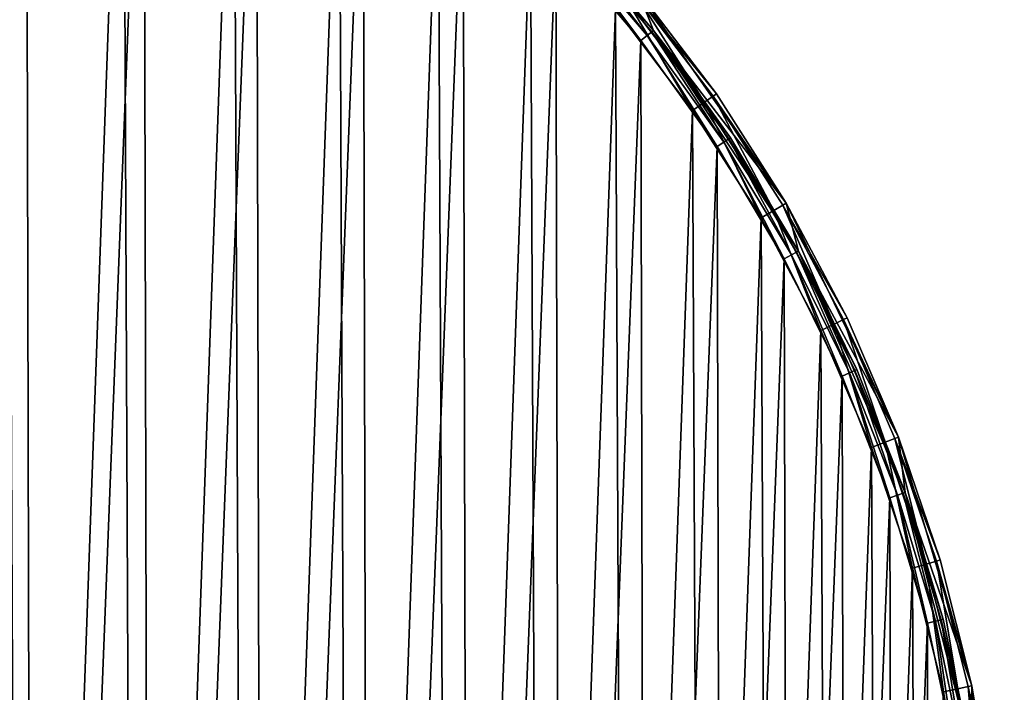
# Model space of a CAD drawing. Header units: millimetres. Extents: x 14 to 1324, y -100 to 100.
# Tile 84 of 214: x 423 to 484, y 20 to 62. Entities that reach past the tile are written whole.
import ezdxf

# ---------------------------------------------------------------- set-up
doc = ezdxf.new("R2010")
doc.units = ezdxf.units.MM
doc.header["$LTSCALE"] = 25.4
doc.layers.get('0').update_dxf_attribs({"true_color": 0xff5454})

# ---------------------------------------------------------------- blocks, each defined once
blk = doc.blocks.new('HERMANOS-V-8032.STL')
at = {"color": 250, "true_color": 0x262626}
mesh = blk.add_polyface(dxfattribs=at)
corners = [(284.645, 3.583, 14), (285.381, -0.23, 14), (285.364, -12.494, 14), (286.514, 19.568, 14), (286.696, 16.101, 14), (290.923, 35.045, 14), (290.681, 31.993, 14), (297.228, 47.012, 14), (297.757, 49.615, 14), (306.157, 60.749, 14), (306.84, 62.9, 14), (317.225, 72.828, 14), (317.937, 74.556, 14), (330.131, 82.921, 14), (330.76, 84.281, 14), (344.522, 90.752, 14), (344.976, 91.823, 14), (360.006, 96.108, 14), (360.219, 96.987, 14), (376.16, 98.842, 14), (376.092, 99.639, 14), (392.185, 99.71, 14), (392.544, 98.88, 14), (408.081, 97.199, 14), (408.71, 96.221, 14), (423.369, 92.171, 14), (424.218, 90.937, 14), (437.652, 84.755, 14), (438.645, 83.172, 14), (450.56, 75.144, 14), (451.598, 73.139, 14), (461.76, 63.587, 14), (462.722, 61.111, 14), (470.961, 50.384, 14), (471.715, 47.416, 14), (477.924, 35.875, 14), (478.331, 32.427, 14), (482.47, 20.437, 14), (482.39, 16.554, 14), (483.78, 0.23, 14), (484.481, 4.47, 14), (483.904, -11.613, 14), (286.772, -16.554, 14), (288.653, -28.247, 14), (290.83, -32.427, 14), (294.427, -43.27, 14), (297.446, -47.416, 14), (302.535, -57.171, 14), (306.439, -61.111, 14), (312.768, -69.592, 14), (317.563, -73.139, 14), (324.861, -80.21, 14), (330.516, -83.172, 14), (338.501, -88.751, 14), (344.943, -90.937, 14), (353.335, -94.993, 14), (360.451, -96.221, 14), (368.977, -98.775, 14), (376.618, -98.88, 14), (385.024, -99.999, 14), (393.001, -98.842, 14), (401.059, -98.633, 14), (409.155, -96.108, 14), (416.668, -94.712, 14), (424.639, -90.752, 14), (431.445, -88.339, 14), (439.03, -82.921, 14), (445.009, -79.677, 14), (451.936, -72.828, 14), (457.007, -68.952, 14), (463.004, -60.749, 14), (467.13, -56.441, 14), (471.933, -47.012, 14), (475.115, -42.468, 14), (478.48, -31.993, 14), (480.755, -27.395, 14), (482.465, -16.101, 14)]
mesh.append_faces([[corners[k] for k in face] for face in [(0, 1, 2), (1, 3, 4), (4, 5, 6), (6, 5, 7), (7, 8, 9), (9, 10, 11), (11, 12, 13), (13, 14, 15), (15, 16, 17), (17, 18, 19), (19, 21, 22), (22, 23, 24), (24, 25, 26), (26, 27, 28), (28, 29, 30), (30, 31, 32), (32, 33, 34), (34, 35, 36), (36, 37, 38), (38, 37, 39), (2, 42, 43), (42, 2, 1), (43, 44, 45), (45, 46, 47), (47, 48, 49), (49, 50, 51), (51, 52, 53), (53, 54, 55), (55, 56, 57), (57, 58, 59), (59, 60, 61), (61, 62, 63), (63, 64, 65), (65, 66, 67), (67, 68, 69), (69, 70, 71), (71, 72, 73), (73, 74, 75), (75, 76, 41)]], dxfattribs={"vtx0": -1, "vtx1": -1, "color": 250})
mesh.append_faces([[corners[k] for k in face] for face in [(1, 0, 3), (4, 3, 5), (7, 5, 8), (9, 8, 10), (11, 10, 12), (13, 12, 14), (15, 14, 16), (17, 16, 18), (19, 18, 20), (19, 20, 21), (22, 21, 23), (24, 23, 25), (26, 25, 27), (28, 27, 29), (30, 29, 31), (32, 31, 33), (34, 33, 35), (36, 35, 37), (39, 37, 40), (39, 40, 41), (43, 42, 44), (45, 44, 46), (47, 46, 48), (49, 48, 50), (51, 50, 52), (53, 52, 54), (55, 54, 56), (57, 56, 58), (59, 58, 60), (61, 60, 62), (63, 62, 64), (65, 64, 66), (67, 66, 68), (69, 68, 70), (71, 70, 72), (73, 72, 74), (75, 74, 76), (41, 76, 39)]], dxfattribs={"vtx0": -1, "vtx2": -1, "color": 250})
mesh = blk.add_polyface(dxfattribs=at)
corners = [(286.697, 7.883, 28.2), (286.735, -8.336, 28.2), (286.381, -0.227, 28.2), (287.683, 15.939, 28.2), (287.758, -16.387, 28.2), (289.33, 23.886, 28.2), (289.442, -24.327, 28.2), (291.628, 31.67, 28.2), (291.775, -32.1, 28.2), (294.561, 39.238, 28.2), (294.743, -39.655, 28.2), (298.108, 46.538, 28.2), (298.325, -46.938, 28.2), (302.247, 53.52, 28.2), (302.495, -53.9, 28.2), (306.948, 60.136, 28.2), (307.227, -60.495, 28.2), (312.179, 66.342, 28.2), (312.487, -66.676, 28.2), (317.904, 72.094, 28.2), (318.239, -72.402, 28.2), (324.086, 77.354, 28.2), (324.444, -77.633, 28.2), (330.68, 82.085, 28.2), (331.061, -82.334, 28.2), (337.643, 86.256, 28.2), (338.043, -86.472, 28.2), (344.926, 89.837, 28.2), (345.342, -90.02, 28.2), (352.48, 92.805, 28.2), (352.91, -92.953, 28.2), (354.005, -0.312, 28.2), (354.3, 4.249, 28.2), (360.254, 95.139, 28.2), (355.271, 8.715, 28.2), (356.898, 12.986, 28.2), (359.142, 16.967, 28.2), (361.955, 20.568, 28.2), (368.193, 96.823, 28.2), (365.273, 23.711, 28.2), (369.023, 26.324, 28.2), (376.245, 97.846, 28.2), (373.12, 28.348, 28.2), (377.473, 29.74, 28.2), (384.353, 98.2, 28.2), (381.985, 30.467, 28.2), (386.555, 30.514, 28.2), (392.463, 97.883, 28.2), (391.081, 29.878, 28.2), (395.461, 28.576, 28.2), (400.519, 96.898, 28.2), (399.599, 26.635, 28.2), (403.401, 24.099, 28.2), (408.467, 95.251, 28.2), (406.782, 21.025, 28.2), (409.668, 17.481, 28.2), (416.251, 92.953, 28.2), (411.993, 13.547, 28.2), (413.706, 9.31, 28.2), (414.768, 4.865, 28.2), (415.156, 0.312, 28.2), (360.694, -95.251, 28.2), (354.393, -4.865, 28.2), (355.455, -9.31, 28.2), (357.168, -13.547, 28.2), (359.493, -17.481, 28.2), (362.379, -21.025, 28.2), (368.642, -96.898, 28.2), (365.76, -24.099, 28.2), (369.562, -26.635, 28.2), (376.698, -97.883, 28.2), (373.7, -28.576, 28.2), (378.081, -29.878, 28.2), (384.808, -98.2, 28.2), (382.606, -30.514, 28.2), (387.176, -30.467, 28.2), (392.916, -97.846, 28.2), (391.688, -29.74, 28.2), (396.041, -28.348, 28.2), (400.968, -96.823, 28.2), (400.138, -26.324, 28.2), (403.888, -23.711, 28.2), (408.908, -95.139, 28.2), (407.206, -20.568, 28.2), (410.019, -16.967, 28.2), (416.681, -92.805, 28.2), (412.264, -12.986, 28.2), (413.89, -8.715, 28.2), (414.861, -4.249, 28.2), (423.819, 90.02, 28.2), (424.235, -89.837, 28.2), (431.119, 86.472, 28.2), (431.518, -86.256, 28.2), (438.1, 82.334, 28.2), (438.481, -82.085, 28.2), (444.717, 77.633, 28.2), (445.076, -77.354, 28.2), (450.922, 72.402, 28.2), (451.257, -72.094, 28.2), (456.674, 66.676, 28.2), (456.982, -66.342, 28.2), (461.934, 60.495, 28.2), (462.214, -60.136, 28.2), (466.666, 53.9, 28.2), (466.914, -53.52, 28.2), (470.836, 46.938, 28.2), (471.053, -46.538, 28.2), (474.418, 39.655, 28.2), (474.601, -39.238, 28.2), (477.386, 32.1, 28.2), (477.533, -31.67, 28.2), (479.72, 24.327, 28.2), (479.831, -23.886, 28.2), (481.404, 16.387, 28.2), (481.478, -15.939, 28.2), (482.426, 8.336, 28.2), (482.464, -7.883, 28.2), (482.78, 0.227, 28.2)]
mesh.append_faces([[corners[k] for k in face] for face in [(0, 1, 2), (116, 115, 117)]], dxfattribs={"vtx0": -1, "color": 250})
mesh.append_faces([[corners[k] for k in face] for face in [(1, 3, 4), (4, 5, 6), (6, 7, 8), (8, 9, 10), (10, 11, 12), (12, 13, 14), (14, 15, 16), (16, 17, 18), (18, 19, 20), (20, 21, 22), (22, 23, 24), (24, 25, 26), (26, 27, 28), (28, 29, 30), (31, 29, 32), (32, 33, 34), (34, 33, 35), (35, 33, 36), (36, 33, 37), (37, 38, 39), (39, 38, 40), (40, 41, 42), (42, 41, 43), (43, 44, 45), (45, 44, 46), (46, 47, 48), (48, 47, 49), (49, 50, 51), (51, 50, 52), (52, 53, 54), (54, 53, 55), (55, 56, 57), (57, 56, 58), (58, 56, 59), (59, 56, 60), (61, 66, 67), (67, 69, 70), (70, 72, 73), (73, 75, 76), (76, 78, 79), (79, 81, 82), (82, 84, 85), (85, 89, 90), (90, 91, 92), (92, 93, 94), (94, 95, 96), (96, 97, 98), (98, 99, 100), (100, 101, 102), (102, 103, 104), (104, 105, 106), (106, 107, 108), (108, 109, 110), (110, 111, 112), (112, 113, 114), (114, 115, 116)]], dxfattribs={"vtx0": -1, "vtx1": -1, "color": 250})
mesh.append_faces([[corners[k] for k in face] for face in [(30, 29, 31), (85, 60, 56)]], dxfattribs={"vtx0": -1, "vtx1": -1, "vtx2": -1, "color": 250})
mesh.append_faces([[corners[k] for k in face] for face in [(1, 0, 3), (4, 3, 5), (6, 5, 7), (8, 7, 9), (10, 9, 11), (12, 11, 13), (14, 13, 15), (16, 15, 17), (18, 17, 19), (20, 19, 21), (22, 21, 23), (24, 23, 25), (26, 25, 27), (28, 27, 29), (32, 29, 33), (37, 33, 38), (40, 38, 41), (43, 41, 44), (46, 44, 47), (49, 47, 50), (52, 50, 53), (55, 53, 56), (31, 61, 30), (61, 31, 62), (61, 62, 63), (61, 63, 64), (61, 64, 65), (61, 65, 66), (67, 66, 68), (67, 68, 69), (70, 69, 71), (70, 71, 72), (73, 72, 74), (73, 74, 75), (76, 75, 77), (76, 77, 78), (79, 78, 80), (79, 80, 81), (82, 81, 83), (82, 83, 84), (85, 84, 86), (85, 86, 87), (85, 87, 88), (85, 88, 60), (85, 56, 89), (90, 89, 91), (92, 91, 93), (94, 93, 95), (96, 95, 97), (98, 97, 99), (100, 99, 101), (102, 101, 103), (104, 103, 105), (106, 105, 107), (108, 107, 109), (110, 109, 111), (112, 111, 113), (114, 113, 115)]], dxfattribs={"vtx0": -1, "vtx2": -1, "color": 250})
mesh = blk.add_polyface(dxfattribs=at)
corners = [(361.503, -95.45, 29), (354.005, -0.312, 29), (353.897, -93.283, 29), (354.393, -4.865, 29), (355.455, -9.31, 29), (357.168, -13.547, 29), (359.493, -17.481, 29), (362.379, -21.025, 29), (369.258, -96.997, 29), (365.76, -24.099, 29), (369.562, -26.635, 29), (377.113, -97.916, 29), (373.7, -28.576, 29), (378.081, -29.878, 29), (385.016, -98.199, 29), (382.606, -30.514, 29), (387.176, -30.467, 29), (392.916, -97.846, 29), (391.688, -29.74, 29), (396.041, -28.348, 29), (400.763, -96.858, 29), (400.138, -26.324, 29), (403.888, -23.711, 29), (408.504, -95.241, 29), (407.206, -20.568, 29), (410.019, -16.967, 29), (416.09, -93.007, 29), (412.264, -12.986, 29), (413.89, -8.715, 29), (414.861, -4.249, 29), (415.156, 0.312, 29), (415.264, 93.283, 29), (422.671, 90.512, 29), (423.472, -90.17, 29), (429.83, 87.153, 29), (430.602, -86.749, 29), (436.697, 83.23, 29), (437.433, -82.764, 29), (443.225, 78.766, 29), (443.921, -78.243, 29), (449.373, 73.792, 29), (450.025, -73.214, 29), (455.1, 68.339, 29), (455.704, -67.711, 29), (460.371, 62.443, 29), (460.921, -61.768, 29), (465.149, 56.142, 29), (465.644, -55.425, 29), (469.406, 49.477, 29), (469.841, -48.722, 29), (473.112, 42.491, 29), (473.485, -41.704, 29), (476.244, 35.229, 29), (476.553, -34.415, 29), (478.781, 27.739, 29), (479.024, -26.902, 29), (480.708, 20.069, 29), (480.882, -19.216, 29), (482.011, 12.269, 29), (482.116, -11.404, 29), (482.682, 4.389, 29), (482.717, -3.519, 29), (286.479, -4.389, 29), (287.045, 11.404, 29), (286.444, 3.519, 29), (287.15, -12.269, 29), (288.279, 19.216, 29), (288.453, -20.069, 29), (290.137, 26.902, 29), (290.38, -27.739, 29), (292.608, 34.415, 29), (292.917, -35.229, 29), (295.676, 41.704, 29), (296.049, -42.491, 29), (299.32, 48.722, 29), (299.755, -49.477, 29), (303.517, 55.425, 29), (304.012, -56.142, 29), (308.24, 61.768, 29), (308.791, -62.443, 29), (313.457, 67.711, 29), (314.061, -68.339, 29), (319.137, 73.214, 29), (319.789, -73.792, 29), (325.24, 78.243, 29), (325.936, -78.766, 29), (331.728, 82.764, 29), (332.465, -83.23, 29), (338.56, 86.749, 29), (339.331, -87.153, 29), (345.689, 90.17, 29), (346.49, -90.512, 29), (353.071, 93.007, 29), (354.3, 4.249, 29), (360.657, 95.241, 29), (355.271, 8.715, 29), (356.898, 12.986, 29), (359.142, 16.967, 29), (361.955, 20.568, 29), (368.398, 96.858, 29), (365.273, 23.711, 29), (369.023, 26.324, 29), (376.245, 97.846, 29), (373.12, 28.348, 29), (377.473, 29.74, 29), (384.145, 98.199, 29), (381.985, 30.467, 29), (386.555, 30.514, 29), (392.048, 97.916, 29), (391.081, 29.878, 29), (395.461, 28.576, 29), (399.903, 96.997, 29), (399.599, 26.635, 29), (403.401, 24.099, 29), (407.658, 95.45, 29), (406.782, 21.025, 29), (409.668, 17.481, 29), (411.993, 13.547, 29), (413.706, 9.31, 29), (414.768, 4.865, 29)]
mesh.append_faces([[corners[k] for k in face] for face in [(60, 59, 61), (62, 63, 64)]], dxfattribs={"vtx0": -1, "color": 250})
mesh.append_faces([[corners[k] for k in face] for face in [(0, 1, 2), (1, 0, 3), (3, 0, 4), (4, 0, 5), (5, 0, 6), (6, 0, 7), (7, 8, 9), (9, 8, 10), (10, 11, 12), (12, 11, 13), (13, 14, 15), (15, 14, 16), (16, 17, 18), (18, 17, 19), (19, 20, 21), (21, 20, 22), (22, 23, 24), (24, 23, 25), (25, 26, 27), (27, 26, 28), (28, 26, 29), (29, 26, 30), (31, 26, 32), (32, 33, 34), (34, 35, 36), (36, 37, 38), (38, 39, 40), (40, 41, 42), (42, 43, 44), (44, 45, 46), (46, 47, 48), (48, 49, 50), (50, 51, 52), (52, 53, 54), (54, 55, 56), (56, 57, 58), (58, 59, 60), (63, 65, 66), (66, 67, 68), (68, 69, 70), (70, 71, 72), (72, 73, 74), (74, 75, 76), (76, 77, 78), (78, 79, 80), (80, 81, 82), (82, 83, 84), (84, 85, 86), (86, 87, 88), (88, 89, 90), (90, 91, 92), (92, 93, 94), (94, 98, 99), (99, 101, 102), (102, 104, 105), (105, 107, 108), (108, 110, 111), (111, 113, 114), (114, 116, 31)]], dxfattribs={"vtx0": -1, "vtx1": -1, "color": 250})
mesh.append_faces([[corners[k] for k in face] for face in [(30, 26, 31), (92, 2, 1)]], dxfattribs={"vtx0": -1, "vtx1": -1, "vtx2": -1, "color": 250})
mesh.append_faces([[corners[k] for k in face] for face in [(7, 0, 8), (10, 8, 11), (13, 11, 14), (16, 14, 17), (19, 17, 20), (22, 20, 23), (25, 23, 26), (32, 26, 33), (34, 33, 35), (36, 35, 37), (38, 37, 39), (40, 39, 41), (42, 41, 43), (44, 43, 45), (46, 45, 47), (48, 47, 49), (50, 49, 51), (52, 51, 53), (54, 53, 55), (56, 55, 57), (58, 57, 59), (63, 62, 65), (66, 65, 67), (68, 67, 69), (70, 69, 71), (72, 71, 73), (74, 73, 75), (76, 75, 77), (78, 77, 79), (80, 79, 81), (82, 81, 83), (84, 83, 85), (86, 85, 87), (88, 87, 89), (90, 89, 91), (92, 91, 2), (92, 1, 93), (94, 93, 95), (94, 95, 96), (94, 96, 97), (94, 97, 98), (99, 98, 100), (99, 100, 101), (102, 101, 103), (102, 103, 104), (105, 104, 106), (105, 106, 107), (108, 107, 109), (108, 109, 110), (111, 110, 112), (111, 112, 113), (114, 113, 115), (114, 115, 116), (31, 116, 117), (31, 117, 118), (31, 118, 119), (31, 119, 30)]], dxfattribs={"vtx0": -1, "vtx2": -1, "color": 250})
mesh = blk.add_polyface(dxfattribs=at)
corners = [(451.598, 73.139, 14), (462.722, 61.111, 14), (457.409, 67.355, 27.2)]
mesh.append_faces([[corners[k] for k in face] for face in [(0, 1, 2)]], dxfattribs={"color": 250})
mesh = blk.add_polyface(dxfattribs=at)
corners = [(457.31, 67.264, 27.7), (462.328, 60.803, 28.066), (457.042, 67.016, 28.066), (462.616, 61.028, 27.7)]
mesh.append_faces([[corners[k] for k in face] for face in [(0, 1, 2), (1, 0, 3)]], dxfattribs={"vtx0": -1, "color": 250})
mesh = blk.add_polyface(dxfattribs=at)
corners = [(457.31, 67.264, 27.7), (462.722, 61.111, 27.2), (462.616, 61.028, 27.7), (457.409, 67.355, 27.2)]
mesh.append_faces([[corners[k] for k in face] for face in [(0, 1, 2), (1, 0, 3)]], dxfattribs={"vtx0": -1, "color": 250})
mesh = blk.add_polyface(dxfattribs=at)
corners = [(457.409, 67.355, 27.2), (462.722, 61.111, 14), (462.722, 61.111, 27.2)]
mesh.append_faces([[corners[k] for k in face] for face in [(0, 1, 2)]], dxfattribs={"color": 250})
mesh = blk.add_polyface(dxfattribs=at)
corners = [(457.042, 67.016, 28.066), (461.934, 60.495, 28.2), (456.674, 66.676, 28.2), (462.328, 60.803, 28.066)]
mesh.append_faces([[corners[k] for k in face] for face in [(0, 1, 2), (1, 0, 3)]], dxfattribs={"vtx0": -1, "color": 250})
mesh = blk.add_polyface(dxfattribs=at)
corners = [(466.626, 57.171, 27.2), (461.574, 63.434, 28.1), (466.428, 57.033, 28.1), (461.76, 63.587, 27.2)]
mesh.append_faces([[corners[k] for k in face] for face in [(0, 1, 2), (1, 0, 3)]], dxfattribs={"vtx0": -1, "color": 250})
mesh = blk.add_polyface(dxfattribs=at)
corners = [(461.76, 63.587, 27.2), (470.961, 50.384, 14), (461.76, 63.587, 14)]
mesh.append_faces([[corners[k] for k in face] for face in [(0, 1, 2)]], dxfattribs={"color": 250})
mesh = blk.add_polyface(dxfattribs=at)
corners = [(461.76, 63.587, 27.2), (466.626, 57.171, 27.2), (470.961, 50.384, 14)]
mesh.append_faces([[corners[k] for k in face] for face in [(0, 1, 2)]], dxfattribs={"color": 250})
mesh = blk.add_polyface(dxfattribs=at)
corners = [(465.149, 56.142, 29), (461.065, 63.015, 28.759), (460.371, 62.443, 29), (465.888, 56.656, 28.759)]
mesh.append_faces([[corners[k] for k in face] for face in [(0, 1, 2), (1, 0, 3)]], dxfattribs={"vtx0": -1, "color": 250})
mesh = blk.add_polyface(dxfattribs=at)
corners = [(465.888, 56.656, 28.759), (461.574, 63.434, 28.1), (461.065, 63.015, 28.759), (466.428, 57.033, 28.1)]
mesh.append_faces([[corners[k] for k in face] for face in [(0, 1, 2), (1, 0, 3)]], dxfattribs={"vtx0": -1, "color": 250})
mesh = blk.add_polyface(dxfattribs=at)
corners = [(462.616, 61.028, 27.7), (467.502, 54.449, 27.2), (467.39, 54.376, 27.7), (462.722, 61.111, 27.2)]
mesh.append_faces([[corners[k] for k in face] for face in [(0, 1, 2), (1, 0, 3)]], dxfattribs={"vtx0": -1, "color": 250})
mesh = blk.add_polyface(dxfattribs=at)
corners = [(462.722, 61.111, 14), (471.715, 47.416, 14), (471.715, 47.416, 27.2)]
mesh.append_faces([[corners[k] for k in face] for face in [(0, 1, 2)]], dxfattribs={"color": 250})
mesh = blk.add_polyface(dxfattribs=at)
corners = [(462.722, 61.111, 14), (471.715, 47.416, 27.2), (467.502, 54.449, 27.2)]
mesh.append_faces([[corners[k] for k in face] for face in [(0, 1, 2)]], dxfattribs={"color": 250})
mesh = blk.add_polyface(dxfattribs=at)
corners = [(462.722, 61.111, 14), (467.502, 54.449, 27.2), (462.722, 61.111, 27.2)]
mesh.append_faces([[corners[k] for k in face] for face in [(0, 1, 2)]], dxfattribs={"color": 250})
mesh = blk.add_polyface(dxfattribs=at)
corners = [(462.328, 60.803, 28.066), (466.666, 53.9, 28.2), (461.934, 60.495, 28.2), (467.084, 54.175, 28.066)]
mesh.append_faces([[corners[k] for k in face] for face in [(0, 1, 2), (1, 0, 3)]], dxfattribs={"vtx0": -1, "color": 250})
mesh = blk.add_polyface(dxfattribs=at)
corners = [(462.616, 61.028, 27.7), (467.084, 54.175, 28.066), (462.328, 60.803, 28.066), (467.39, 54.376, 27.7)]
mesh.append_faces([[corners[k] for k in face] for face in [(0, 1, 2), (1, 0, 3)]], dxfattribs={"vtx0": -1, "color": 250})
mesh = blk.add_polyface(dxfattribs=at)
corners = [(470.183, 49.93, 28.759), (466.428, 57.033, 28.1), (465.888, 56.656, 28.759), (470.752, 50.262, 28.1)]
mesh.append_faces([[corners[k] for k in face] for face in [(0, 1, 2), (1, 0, 3)]], dxfattribs={"vtx0": -1, "color": 250})
mesh = blk.add_polyface(dxfattribs=at)
corners = [(470.961, 50.384, 27.2), (466.428, 57.033, 28.1), (470.752, 50.262, 28.1), (466.626, 57.171, 27.2)]
mesh.append_faces([[corners[k] for k in face] for face in [(0, 1, 2), (1, 0, 3)]], dxfattribs={"vtx0": -1, "color": 250})
mesh = blk.add_polyface(dxfattribs=at)
corners = [(466.626, 57.171, 27.2), (470.961, 50.384, 27.2), (470.961, 50.384, 14)]
mesh.append_faces([[corners[k] for k in face] for face in [(0, 1, 2)]], dxfattribs={"color": 250})
mesh = blk.add_polyface(dxfattribs=at)
corners = [(469.406, 49.477, 29), (465.888, 56.656, 28.759), (465.149, 56.142, 29), (470.183, 49.93, 28.759)]
mesh.append_faces([[corners[k] for k in face] for face in [(0, 1, 2), (1, 0, 3)]], dxfattribs={"vtx0": -1, "color": 250})
mesh = blk.add_polyface(dxfattribs=at)
corners = [(467.39, 54.376, 27.7), (471.276, 47.177, 28.066), (467.084, 54.175, 28.066), (471.597, 47.352, 27.7)]
mesh.append_faces([[corners[k] for k in face] for face in [(0, 1, 2), (1, 0, 3)]], dxfattribs={"vtx0": -1, "color": 250})
mesh = blk.add_polyface(dxfattribs=at)
corners = [(467.39, 54.376, 27.7), (471.715, 47.416, 27.2), (471.597, 47.352, 27.7), (467.502, 54.449, 27.2)]
mesh.append_faces([[corners[k] for k in face] for face in [(0, 1, 2), (1, 0, 3)]], dxfattribs={"vtx0": -1, "color": 250})
mesh = blk.add_polyface(dxfattribs=at)
corners = [(467.084, 54.175, 28.066), (470.836, 46.938, 28.2), (466.666, 53.9, 28.2), (471.276, 47.177, 28.066)]
mesh.append_faces([[corners[k] for k in face] for face in [(0, 1, 2), (1, 0, 3)]], dxfattribs={"vtx0": -1, "color": 250})
mesh = blk.add_polyface(dxfattribs=at)
corners = [(473.923, 42.88, 28.759), (470.752, 50.262, 28.1), (470.183, 49.93, 28.759), (474.517, 43.165, 28.1)]
mesh.append_faces([[corners[k] for k in face] for face in [(0, 1, 2), (1, 0, 3)]], dxfattribs={"vtx0": -1, "color": 250})
mesh = blk.add_polyface(dxfattribs=at)
corners = [(474.735, 43.27, 27.2), (470.752, 50.262, 28.1), (474.517, 43.165, 28.1), (470.961, 50.384, 27.2)]
mesh.append_faces([[corners[k] for k in face] for face in [(0, 1, 2), (1, 0, 3)]], dxfattribs={"vtx0": -1, "color": 250})
mesh = blk.add_polyface(dxfattribs=at)
corners = [(470.961, 50.384, 14), (474.735, 43.27, 27.2), (477.924, 35.875, 14)]
mesh.append_faces([[corners[k] for k in face] for face in [(0, 1, 2)]], dxfattribs={"color": 250})
mesh = blk.add_polyface(dxfattribs=at)
corners = [(470.961, 50.384, 27.2), (474.735, 43.27, 27.2), (470.961, 50.384, 14)]
mesh.append_faces([[corners[k] for k in face] for face in [(0, 1, 2)]], dxfattribs={"color": 250})
mesh = blk.add_polyface(dxfattribs=at)
corners = [(473.112, 42.491, 29), (470.183, 49.93, 28.759), (469.406, 49.477, 29), (473.923, 42.88, 28.759)]
mesh.append_faces([[corners[k] for k in face] for face in [(0, 1, 2), (1, 0, 3)]], dxfattribs={"vtx0": -1, "color": 250})
mesh = blk.add_polyface(dxfattribs=at)
corners = [(471.276, 47.177, 28.066), (474.418, 39.655, 28.2), (470.836, 46.938, 28.2), (474.875, 39.856, 28.066)]
mesh.append_faces([[corners[k] for k in face] for face in [(0, 1, 2), (1, 0, 3)]], dxfattribs={"vtx0": -1, "color": 250})
mesh = blk.add_polyface(dxfattribs=at)
corners = [(471.597, 47.352, 27.7), (474.875, 39.856, 28.066), (471.276, 47.177, 28.066), (475.21, 40.004, 27.7)]
mesh.append_faces([[corners[k] for k in face] for face in [(0, 1, 2), (1, 0, 3)]], dxfattribs={"vtx0": -1, "color": 250})
mesh = blk.add_polyface(dxfattribs=at)
corners = [(471.597, 47.352, 27.7), (475.333, 40.058, 27.2), (475.21, 40.004, 27.7), (471.715, 47.416, 27.2)]
mesh.append_faces([[corners[k] for k in face] for face in [(0, 1, 2), (1, 0, 3)]], dxfattribs={"vtx0": -1, "color": 250})
mesh = blk.add_polyface(dxfattribs=at)
corners = [(471.715, 47.416, 14), (478.331, 32.427, 14), (475.333, 40.058, 27.2)]
mesh.append_faces([[corners[k] for k in face] for face in [(0, 1, 2)]], dxfattribs={"color": 250})
mesh = blk.add_polyface(dxfattribs=at)
corners = [(471.715, 47.416, 14), (475.333, 40.058, 27.2), (471.715, 47.416, 27.2)]
mesh.append_faces([[corners[k] for k in face] for face in [(0, 1, 2)]], dxfattribs={"color": 250})
mesh = blk.add_polyface(dxfattribs=at)
corners = [(476.244, 35.229, 29), (473.923, 42.88, 28.759), (473.112, 42.491, 29), (477.084, 35.552, 28.759)]
mesh.append_faces([[corners[k] for k in face] for face in [(0, 1, 2), (1, 0, 3)]], dxfattribs={"vtx0": -1, "color": 250})
mesh = blk.add_polyface(dxfattribs=at)
corners = [(477.084, 35.552, 28.759), (474.517, 43.165, 28.1), (473.923, 42.88, 28.759), (477.699, 35.788, 28.1)]
mesh.append_faces([[corners[k] for k in face] for face in [(0, 1, 2), (1, 0, 3)]], dxfattribs={"vtx0": -1, "color": 250})
mesh = blk.add_polyface(dxfattribs=at)
corners = [(477.924, 35.875, 27.2), (474.517, 43.165, 28.1), (477.699, 35.788, 28.1), (474.735, 43.27, 27.2)]
mesh.append_faces([[corners[k] for k in face] for face in [(0, 1, 2), (1, 0, 3)]], dxfattribs={"vtx0": -1, "color": 250})
mesh = blk.add_polyface(dxfattribs=at)
corners = [(474.735, 43.27, 27.2), (477.924, 35.875, 27.2), (477.924, 35.875, 14)]
mesh.append_faces([[corners[k] for k in face] for face in [(0, 1, 2)]], dxfattribs={"color": 250})
mesh = blk.add_polyface(dxfattribs=at)
corners = [(474.875, 39.856, 28.066), (477.386, 32.1, 28.2), (474.418, 39.655, 28.2), (477.858, 32.264, 28.066)]
mesh.append_faces([[corners[k] for k in face] for face in [(0, 1, 2), (1, 0, 3)]], dxfattribs={"vtx0": -1, "color": 250})
mesh = blk.add_polyface(dxfattribs=at)
corners = [(475.21, 40.004, 27.7), (477.858, 32.264, 28.066), (474.875, 39.856, 28.066), (478.204, 32.384, 27.7)]
mesh.append_faces([[corners[k] for k in face] for face in [(0, 1, 2), (1, 0, 3)]], dxfattribs={"vtx0": -1, "color": 250})
mesh = blk.add_polyface(dxfattribs=at)
corners = [(475.21, 40.004, 27.7), (478.331, 32.427, 27.2), (478.204, 32.384, 27.7), (475.333, 40.058, 27.2)]
mesh.append_faces([[corners[k] for k in face] for face in [(0, 1, 2), (1, 0, 3)]], dxfattribs={"vtx0": -1, "color": 250})
mesh = blk.add_polyface(dxfattribs=at)
corners = [(475.333, 40.058, 27.2), (478.331, 32.427, 14), (478.331, 32.427, 27.2)]
mesh.append_faces([[corners[k] for k in face] for face in [(0, 1, 2)]], dxfattribs={"color": 250})
mesh = blk.add_polyface(dxfattribs=at)
corners = [(478.781, 27.739, 29), (477.084, 35.552, 28.759), (476.244, 35.229, 29), (479.645, 27.993, 28.759)]
mesh.append_faces([[corners[k] for k in face] for face in [(0, 1, 2), (1, 0, 3)]], dxfattribs={"vtx0": -1, "color": 250})
mesh = blk.add_polyface(dxfattribs=at)
corners = [(479.645, 27.993, 28.759), (477.699, 35.788, 28.1), (477.084, 35.552, 28.759), (480.277, 28.179, 28.1)]
mesh.append_faces([[corners[k] for k in face] for face in [(0, 1, 2), (1, 0, 3)]], dxfattribs={"vtx0": -1, "color": 250})
mesh = blk.add_polyface(dxfattribs=at)
corners = [(480.508, 28.247, 27.2), (477.699, 35.788, 28.1), (480.277, 28.179, 28.1), (477.924, 35.875, 27.2)]
mesh.append_faces([[corners[k] for k in face] for face in [(0, 1, 2), (1, 0, 3)]], dxfattribs={"vtx0": -1, "color": 250})
mesh = blk.add_polyface(dxfattribs=at)
corners = [(477.924, 35.875, 14), (480.508, 28.247, 27.2), (482.47, 20.437, 14)]
mesh.append_faces([[corners[k] for k in face] for face in [(0, 1, 2)]], dxfattribs={"color": 250})
mesh = blk.add_polyface(dxfattribs=at)
corners = [(477.924, 35.875, 27.2), (480.508, 28.247, 27.2), (477.924, 35.875, 14)]
mesh.append_faces([[corners[k] for k in face] for face in [(0, 1, 2)]], dxfattribs={"color": 250})
mesh = blk.add_polyface(dxfattribs=at)
corners = [(478.204, 32.384, 27.7), (480.204, 24.451, 28.066), (477.858, 32.264, 28.066), (480.559, 24.542, 27.7)]
mesh.append_faces([[corners[k] for k in face] for face in [(0, 1, 2), (1, 0, 3)]], dxfattribs={"vtx0": -1, "color": 250})
mesh = blk.add_polyface(dxfattribs=at)
corners = [(478.204, 32.384, 27.7), (480.688, 24.575, 27.2), (480.559, 24.542, 27.7), (478.331, 32.427, 27.2)]
mesh.append_faces([[corners[k] for k in face] for face in [(0, 1, 2), (1, 0, 3)]], dxfattribs={"vtx0": -1, "color": 250})
mesh = blk.add_polyface(dxfattribs=at)
corners = [(478.331, 32.427, 14), (482.39, 16.554, 14), (480.688, 24.575, 27.2)]
mesh.append_faces([[corners[k] for k in face] for face in [(0, 1, 2)]], dxfattribs={"color": 250})
mesh = blk.add_polyface(dxfattribs=at)
corners = [(478.331, 32.427, 14), (480.688, 24.575, 27.2), (478.331, 32.427, 27.2)]
mesh.append_faces([[corners[k] for k in face] for face in [(0, 1, 2)]], dxfattribs={"color": 250})
mesh = blk.add_polyface(dxfattribs=at)
corners = [(477.858, 32.264, 28.066), (479.72, 24.327, 28.2), (477.386, 32.1, 28.2), (480.204, 24.451, 28.066)]
mesh.append_faces([[corners[k] for k in face] for face in [(0, 1, 2), (1, 0, 3)]], dxfattribs={"vtx0": -1, "color": 250})
mesh = blk.add_polyface(dxfattribs=at)
corners = [(481.589, 20.253, 28.759), (480.277, 28.179, 28.1), (479.645, 27.993, 28.759), (482.234, 20.388, 28.1)]
mesh.append_faces([[corners[k] for k in face] for face in [(0, 1, 2), (1, 0, 3)]], dxfattribs={"vtx0": -1, "color": 250})
mesh = blk.add_polyface(dxfattribs=at)
corners = [(482.47, 20.437, 27.2), (480.277, 28.179, 28.1), (482.234, 20.388, 28.1), (480.508, 28.247, 27.2)]
mesh.append_faces([[corners[k] for k in face] for face in [(0, 1, 2), (1, 0, 3)]], dxfattribs={"vtx0": -1, "color": 250})
mesh = blk.add_polyface(dxfattribs=at)
corners = [(480.508, 28.247, 27.2), (482.47, 20.437, 27.2), (482.47, 20.437, 14)]
mesh.append_faces([[corners[k] for k in face] for face in [(0, 1, 2)]], dxfattribs={"color": 250})
mesh = blk.add_polyface(dxfattribs=at)
corners = [(480.708, 20.069, 29), (479.645, 27.993, 28.759), (478.781, 27.739, 29), (481.589, 20.253, 28.759)]
mesh.append_faces([[corners[k] for k in face] for face in [(0, 1, 2), (1, 0, 3)]], dxfattribs={"vtx0": -1, "color": 250})
mesh = blk.add_polyface(dxfattribs=at)
corners = [(480.204, 24.451, 28.066), (481.404, 16.387, 28.2), (479.72, 24.327, 28.2), (481.897, 16.471, 28.066)]
mesh.append_faces([[corners[k] for k in face] for face in [(0, 1, 2), (1, 0, 3)]], dxfattribs={"vtx0": -1, "color": 250})
mesh = blk.add_polyface(dxfattribs=at)
corners = [(480.559, 24.542, 27.7), (481.897, 16.471, 28.066), (480.204, 24.451, 28.066), (482.257, 16.532, 27.7)]
mesh.append_faces([[corners[k] for k in face] for face in [(0, 1, 2), (1, 0, 3)]], dxfattribs={"vtx0": -1, "color": 250})
mesh = blk.add_polyface(dxfattribs=at)
corners = [(480.559, 24.542, 27.7), (482.39, 16.554, 27.2), (482.257, 16.532, 27.7), (480.688, 24.575, 27.2)]
mesh.append_faces([[corners[k] for k in face] for face in [(0, 1, 2), (1, 0, 3)]], dxfattribs={"vtx0": -1, "color": 250})
mesh = blk.add_polyface(dxfattribs=at)
corners = [(480.688, 24.575, 27.2), (482.39, 16.554, 14), (482.39, 16.554, 27.2)]
mesh.append_faces([[corners[k] for k in face] for face in [(0, 1, 2)]], dxfattribs={"color": 250})
mesh = blk.add_polyface(dxfattribs=at)
corners = [(482.011, 12.269, 29), (481.589, 20.253, 28.759), (480.708, 20.069, 29), (482.904, 12.381, 28.759)]
mesh.append_faces([[corners[k] for k in face] for face in [(0, 1, 2), (1, 0, 3)]], dxfattribs={"vtx0": -1, "color": 250})
mesh = blk.add_polyface(dxfattribs=at)
corners = [(482.904, 12.381, 28.759), (482.234, 20.388, 28.1), (481.589, 20.253, 28.759), (483.558, 12.464, 28.1)]
mesh.append_faces([[corners[k] for k in face] for face in [(0, 1, 2), (1, 0, 3)]], dxfattribs={"vtx0": -1, "color": 250})
mesh = blk.add_polyface(dxfattribs=at)
corners = [(483.797, 12.494, 27.2), (482.234, 20.388, 28.1), (483.558, 12.464, 28.1), (482.47, 20.437, 27.2)]
mesh.append_faces([[corners[k] for k in face] for face in [(0, 1, 2), (1, 0, 3)]], dxfattribs={"vtx0": -1, "color": 250})
mesh = blk.add_polyface(dxfattribs=at)
corners = [(482.47, 20.437, 27.2), (483.797, 12.494, 27.2), (484.481, 4.47, 14)]
mesh.append_faces([[corners[k] for k in face] for face in [(0, 1, 2)]], dxfattribs={"color": 250})
mesh = blk.add_polyface(dxfattribs=at)
corners = [(482.47, 20.437, 27.2), (484.481, 4.47, 14), (482.47, 20.437, 14)]
mesh.append_faces([[corners[k] for k in face] for face in [(0, 1, 2)]], dxfattribs={"color": 250})

msp = doc.modelspace()

# ---------------------------------------------------------------- block references
at = {"color": 0}
msp.add_blockref('HERMANOS-V-8032.STL', (0, 0), dxfattribs=at)

doc.saveas('drawing.dxf')
